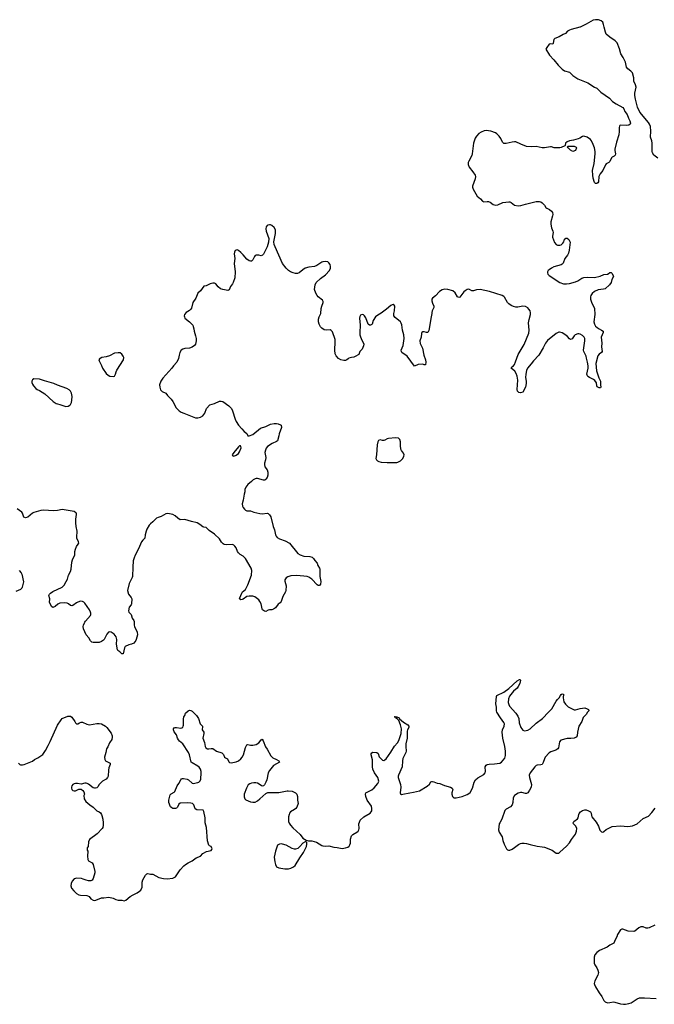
# Model space of a CAD drawing. Header units: inches. Extents: x 1678753 to 1858649, y 384643 to 522370.
# Tile 27 of 91: x 1783075 to 1793737, y 433578 to 450126. Entities that reach past the tile are written whole.
import ezdxf

# ---------------------------------------------------------------- set-up
doc = ezdxf.new("R2010")
doc.units = ezdxf.units.IN
doc.header["$MEASUREMENT"] = 0
for name, color, linetype in [('B7483', 7, 'Continuous'), ('B7484', 7, 'Continuous'), ('B7493', 7, 'Continuous'), ('B7494', 7, 'Continuous'), ('B7495', 7, 'Continuous')]:
    doc.layers.add(name, color=color, linetype=linetype)

msp = doc.modelspace()

# ---------------------------------------------------------------- linework, layer by layer
at = {"layer": 'B7483', "color": 6, "elevation": 300}
for points in [[(1784999, 440000), (1784999, 439950), (1785005, 439925), (1785048, 439830), (1785054, 439790), (1785033, 439710), (1785025, 439690), (1784994, 439650), (1784955, 439630), (1784910, 439622), (1784849, 439590), (1784833, 439570), (1784811, 439470), (1784790, 439467), (1784759, 439499), (1784725, 439525), (1784718, 439538), (1784702, 439630), (1784705, 439710), (1784695, 439755), (1784660, 439800), (1784610, 439835), (1784590, 439839), (1784565, 439830), (1784540, 439800), (1784492, 439710), (1784482, 439698), (1784450, 439675), (1784410, 439660), (1784310, 439660), (1784286, 439666), (1784265, 439685), (1784239, 439739), (1784190, 439786), (1784147, 439890), (1784144, 439930), (1784148, 439950), (1784164, 439990), (1784171, 440000)], [(1783053, 437630), (1783079, 437610), (1783090, 437605), (1783124, 437604), (1783150, 437610), (1783290, 437667), (1783325, 437690), (1783382, 437718), (1783464, 437776), (1783510, 437841), (1783552, 437930), (1783588, 437992), (1783712, 438268), (1783770, 438359), (1783790, 438379), (1783882, 438418), (1783910, 438423), (1783930, 438418), (1783950, 438402), (1784003, 438330), (1784011, 438311), (1784030, 438291), (1784050, 438291), (1784082, 438310), (1784110, 438319), (1784130, 438318), (1784205, 438285), (1784250, 438276), (1784370, 438298), (1784410, 438297), (1784450, 438289), (1784519, 438250), (1784539, 438230), (1784613, 438133), (1784630, 438090), (1784631, 438069), (1784623, 438030), (1784584, 437970), (1784555, 437905), (1784531, 437870), (1784523, 437810), (1784502, 437730), (1784507, 437690), (1784519, 437670), (1784537, 437657), (1784596, 437630), (1784596, 437610), (1784573, 437550), (1784566, 437514), (1784560, 437410), (1784552, 437390), (1784530, 437364), (1784464, 437330), (1784411, 437270), (1784390, 437234), (1784370, 437217), (1784350, 437209), (1784329, 437209), (1784310, 437215), (1784230, 437277), (1784210, 437289), (1784190, 437292), (1784168, 437292), (1784110, 437276), (1784047, 437287), (1784010, 437288), (1783990, 437284), (1783965, 437270), (1783949, 437250), (1783944, 437230), (1783945, 437210), (1783953, 437190), (1783970, 437173), (1783990, 437165), (1784010, 437164), (1784070, 437191), (1784090, 437195), (1784110, 437191), (1784136, 437170), (1784151, 437150), (1784163, 437110), (1784155, 437085), (1784159, 437030), (1784185, 436985), (1784251, 436930), (1784310, 436893), (1784370, 436827), (1784410, 436811), (1784430, 436795), (1784449, 436770), (1784455, 436750), (1784469, 436690), (1784476, 436630), (1784477, 436590), (1784472, 436550), (1784460, 436530), (1784375, 436445), (1784249, 436350), (1784229, 436310), (1784228, 436232), (1784211, 436210), (1784207, 436190), (1784211, 436170), (1784221, 436150), (1784215, 436070), (1784221, 436010), (1784231, 435990), (1784290, 435953), (1784310, 435930), (1784340, 435810), (1784340, 435790), (1784310, 435690), (1784290, 435662), (1784270, 435655), (1784230, 435652), (1784190, 435662), (1784143, 435683), (1784111, 435691), (1784030, 435697), (1784010, 435695), (1783990, 435687), (1783955, 435650), (1783939, 435610), (1783932, 435570), (1783948, 435530), (1783983, 435483), (1784030, 435443), (1784070, 435419), (1784096, 435410), (1784204, 435404), (1784230, 435398), (1784242, 435390), (1784270, 435350), (1784310, 435327), (1784330, 435324), (1784352, 435328), (1784450, 435368), (1784490, 435368), (1784570, 435378), (1784643, 435363), (1784690, 435340), (1784730, 435330), (1784790, 435328), (1784830, 435319), (1784859, 435330), (1784931, 435389), (1784981, 435419), (1785050, 435453), (1785090, 435478), (1785110, 435498), (1785130, 435545), (1785134, 435630), (1785142, 435670), (1785190, 435747), (1785210, 435768), (1785230, 435776), (1785270, 435763), (1785310, 435763), (1785410, 435710), (1785490, 435693), (1785552, 435688), (1785650, 435696), (1785690, 435723), (1785770, 435840), (1785832, 435908), (1785860, 435930), (1785903, 435957), (1785972, 435990), (1786039, 436041), (1786111, 436069), (1786150, 436115), (1786213, 436147), (1786290, 436165), (1786303, 436177), (1786309, 436190), (1786293, 436230), (1786261, 436241), (1786250, 436254), (1786228, 436328), (1786211, 436551), (1786191, 436630), (1786192, 436712), (1786170, 436818), (1786158, 436838), (1786150, 436843), (1786050, 436844), (1786024, 436864), (1785998, 436930), (1785979, 436950), (1785950, 436960), (1785894, 436966), (1785770, 436957), (1785750, 436944), (1785727, 436893), (1785710, 436873), (1785690, 436867), (1785650, 436871), (1785630, 436879), (1785610, 436899), (1785583, 436970), (1785581, 437010), (1785604, 437096), (1785622, 437118), (1785670, 437142), (1785683, 437157), (1785720, 437250), (1785748, 437290), (1785780, 437350), (1785795, 437365), (1785810, 437372), (1785827, 437373), (1785890, 437362), (1785911, 437351), (1785970, 437297), (1785990, 437290), (1786070, 437303), (1786085, 437310), (1786106, 437334), (1786116, 437364), (1786126, 437470), (1786124, 437490), (1786110, 437531), (1786090, 437561), (1786070, 437579), (1785974, 437634), (1785954, 437650), (1785929, 437770), (1785912, 437812), (1785816, 437956), (1785762, 438002), (1785743, 438023), (1785728, 438050), (1785707, 438107), (1785670, 438158), (1785659, 438190), (1785659, 438210), (1785670, 438223), (1785688, 438230), (1785710, 438232), (1785781, 438219), (1785813, 438230), (1785824, 438250), (1785827, 438270), (1785828, 438372), (1785833, 438407), (1785849, 438431), (1785859, 438470), (1785907, 438510), (1785930, 438519), (1785950, 438517), (1785970, 438507), (1786047, 438430), (1786079, 438379), (1786106, 438290), (1786144, 438250), (1786146, 438230), (1786139, 438210), (1786139, 438190), (1786166, 438150), (1786170, 438130), (1786152, 438050), (1786177, 437977), (1786192, 437912), (1786204, 437890), (1786230, 437872), (1786250, 437869), (1786290, 437877), (1786317, 437877), (1786383, 437830), (1786470, 437802), (1786488, 437790), (1786497, 437777), (1786517, 437730), (1786530, 437718), (1786564, 437704), (1786590, 437651), (1786602, 437642), (1786630, 437637), (1786710, 437654), (1786750, 437672), (1786790, 437702), (1786814, 437730), (1786834, 437770), (1786870, 437895), (1786890, 437937), (1786910, 437943), (1786950, 437935), (1786990, 437934), (1787050, 437947), (1787090, 437970), (1787130, 438020), (1787150, 438032), (1787166, 438006), (1787203, 437903), (1787230, 437865), (1787293, 437753), (1787330, 437722), (1787390, 437695), (1787428, 437670), (1787441, 437650), (1787338, 437590), (1787272, 437510), (1787252, 437470), (1787227, 437353), (1787212, 437310), (1787190, 437264), (1787173, 437247), (1787150, 437245), (1787130, 437254), (1787070, 437296), (1787042, 437302), (1787010, 437302), (1786970, 437294), (1786939, 437281), (1786916, 437264), (1786883, 437210), (1786846, 437110), (1786847, 437067), (1786860, 437030), (1786875, 437015), (1786950, 436980), (1786990, 436973), (1787030, 436976), (1787070, 436998), (1787111, 437029), (1787210, 437120), (1787245, 437135), (1787430, 437139), (1787568, 437168), (1787588, 437168), (1787650, 437158), (1787710, 437133), (1787729, 437109), (1787743, 437070), (1787744, 437010), (1787751, 436950), (1787732, 436890), (1787717, 436870), (1787692, 436850), (1787627, 436813), (1787610, 436792), (1787601, 436770), (1787592, 436730), (1787591, 436650), (1787602, 436622), (1787626, 436586), (1787665, 436545), (1787789, 436430), (1787830, 436371), (1787890, 436339), (1787927, 436327), (1787984, 436324), (1788062, 436302), (1788150, 436246), (1788170, 436240), (1788210, 436237), (1788270, 436244), (1788350, 436218), (1788410, 436214), (1788490, 436199), (1788550, 436205), (1788590, 436221), (1788610, 436235), (1788623, 436257), (1788632, 436288), (1788631, 436351), (1788647, 436410), (1788670, 436434), (1788739, 436470), (1788761, 436490), (1788775, 436510), (1788779, 436530), (1788775, 436610), (1788782, 436638), (1788797, 436670), (1788854, 436730), (1788962, 436790), (1788980, 436810), (1788990, 436830), (1788993, 436870), (1788983, 436910), (1788915, 437010), (1788891, 437070), (1788883, 437110), (1788890, 437130), (1788910, 437146), (1788990, 437185), (1789030, 437217), (1789094, 437290), (1789105, 437310), (1789109, 437330), (1789093, 437390), (1789035, 437470), (1789008, 437530), (1789003, 437570), (1789004, 437684), (1788979, 437770), (1788980, 437790), (1788990, 437806), (1789010, 437815), (1789075, 437810), (1789095, 437795), (1789117, 437737), (1789150, 437702), (1789170, 437683), (1789190, 437676), (1789210, 437684), (1789230, 437704), (1789310, 437814), (1789370, 437915), (1789424, 437970), (1789445, 438010), (1789486, 438130), (1789491, 438210), (1789474, 438274), (1789445, 438345), (1789416, 438376), (1789388, 438390), (1789384, 438404), (1789370, 438411), (1789385, 438415), (1789410, 438411), (1789450, 438390), (1789458, 438378), (1789522, 438322), (1789594, 438274), (1789612, 438250), (1789612, 438230), (1789589, 438190), (1789583, 438170), (1789582, 438050), (1789564, 437956), (1789560, 437910), (1789567, 437830), (1789564, 437810), (1789510, 437710), (1789504, 437670), (1789502, 437570), (1789438, 437430), (1789435, 437410), (1789436, 437390), (1789473, 437270), (1789476, 437230), (1789468, 437130), (1789475, 437115), (1789490, 437105), (1789510, 437107), (1789628, 437132), (1789690, 437141), (1789790, 437168), (1789918, 437242), (1789960, 437280), (1789985, 437315), (1790000, 437320)]]:
    msp.add_lwpolyline(points, dxfattribs=at)
msp.add_lwpolyline([(1787870, 436309), (1787830, 436287), (1787783, 436230), (1787750, 436199), (1787710, 436184), (1787690, 436183), (1787650, 436195), (1787550, 436251), (1787489, 436270), (1787470, 436273), (1787439, 436270), (1787407, 436250), (1787370, 436150), (1787352, 436050), (1787360, 435970), (1787370, 435930), (1787390, 435891), (1787430, 435871), (1787530, 435853), (1787590, 435856), (1787630, 435865), (1787673, 435887), (1787701, 435910), (1787779, 436041), (1787844, 436130), (1787891, 436230), (1787900, 436270), (1787897, 436297), (1787890, 436309)], close=True, dxfattribs=at)
at = {"layer": 'B7484', "color": 6, "elevation": 300}
for points in [[(1790000, 445202), (1789997, 445190), (1789990, 445130), (1789950, 444904), (1789930, 444870), (1789910, 444868), (1789870, 444880), (1789850, 444878), (1789832, 444868), (1789825, 444850), (1789822, 444790), (1789799, 444730), (1789804, 444684), (1789843, 444603), (1789866, 444486), (1789895, 444410), (1789899, 444370), (1789890, 444325), (1789870, 444326), (1789850, 444335), (1789768, 444332), (1789710, 444303), (1789584, 444470), (1789497, 444530), (1789487, 444547), (1789486, 444570), (1789518, 444650), (1789532, 444770), (1789529, 444830), (1789506, 444910), (1789496, 444996), (1789486, 445026), (1789470, 445050), (1789382, 445122), (1789362, 445150), (1789359, 445190), (1789373, 445233), (1789375, 445310), (1789369, 445330), (1789350, 445339), (1789330, 445336), (1789310, 445324), (1789238, 445262), (1789146, 445194), (1789090, 445162), (1789050, 445130), (1789016, 445070), (1788998, 445010), (1788990, 445001), (1788970, 444992), (1788950, 444992), (1788928, 445008), (1788890, 445116), (1788870, 445150), (1788850, 445165), (1788830, 445170), (1788803, 445157), (1788790, 445136), (1788784, 445110), (1788796, 444990), (1788787, 444870), (1788789, 444830), (1788796, 444810), (1788819, 444750), (1788850, 444690), (1788854, 444674), (1788850, 444645), (1788830, 444590), (1788790, 444550), (1788770, 444497), (1788710, 444463), (1788690, 444453), (1788650, 444448), (1788605, 444435), (1788592, 444428), (1788570, 444407), (1788550, 444400), (1788518, 444398), (1788470, 444410), (1788432, 444432), (1788390, 444476), (1788373, 444510), (1788367, 444570), (1788376, 444710), (1788374, 444750), (1788330, 444880), (1788310, 444902), (1788290, 444911), (1788230, 444909), (1788190, 444916), (1788150, 444944), (1788130, 444965), (1788105, 445010), (1788095, 445050), (1788095, 445090), (1788106, 445130), (1788135, 445190), (1788139, 445270), (1788150, 445310), (1788176, 445370), (1788175, 445390), (1788163, 445410), (1788090, 445468), (1788071, 445490), (1788049, 445530), (1788027, 445590), (1788039, 445670), (1788058, 445710), (1788130, 445775), (1788210, 445835), (1788280, 445910), (1788297, 445950), (1788298, 445978), (1788291, 446011), (1788270, 446040), (1788250, 446055), (1788210, 446061), (1788170, 446054), (1788150, 446048), (1788066, 445994), (1788030, 445977), (1787930, 445969), (1787870, 445951), (1787830, 445924), (1787769, 445871), (1787740, 445860), (1787710, 445860), (1787670, 445870), (1787627, 445887), (1787590, 445908), (1787550, 445947), (1787491, 446030), (1787366, 446310), (1787352, 446350), (1787347, 446390), (1787371, 446530), (1787372, 446592), (1787350, 446634), (1787310, 446667), (1787290, 446676), (1787270, 446680), (1787246, 446674), (1787230, 446666), (1787216, 446644), (1787210, 446610), (1787215, 446570), (1787259, 446450), (1787254, 446386), (1787235, 446310), (1787170, 446186), (1787154, 446166), (1787130, 446158), (1787090, 446170), (1787045, 446170), (1787030, 446161), (1787017, 446143), (1786993, 446090), (1786982, 446078), (1786970, 446068), (1786950, 446068), (1786930, 446073), (1786890, 446099), (1786832, 446172), (1786790, 446213), (1786750, 446245), (1786730, 446256), (1786710, 446253), (1786696, 446244), (1786682, 446218), (1786679, 446190), (1786689, 446110), (1786679, 446030), (1786694, 445890), (1786690, 445790), (1786664, 445710), (1786650, 445685), (1786617, 445644), (1786594, 445586), (1786570, 445575), (1786490, 445591), (1786450, 445605), (1786410, 445636), (1786370, 445687), (1786350, 445696), (1786322, 445698), (1786273, 445687), (1786210, 445653), (1786170, 445646), (1786110, 445570), (1786068, 445530), (1786034, 445446), (1785986, 445370), (1785960, 445280), (1785946, 445254), (1785930, 445238), (1785870, 445203), (1785844, 445170), (1785839, 445150), (1785841, 445130), (1785851, 445111), (1785928, 445050), (1785982, 444990), (1785992, 444970), (1786002, 444930), (1786004, 444890), (1786030, 444810), (1786038, 444770), (1786038, 444730), (1786026, 444674), (1786010, 444648), (1785970, 444620), (1785930, 444607), (1785850, 444600), (1785813, 444587), (1785788, 444570), (1785766, 444530), (1785753, 444490), (1785743, 444430), (1785714, 444370), (1785659, 444310), (1785631, 444269), (1785479, 444101), (1785447, 444050), (1785426, 443990), (1785429, 443949), (1785443, 443903), (1785470, 443878), (1785529, 443849), (1785557, 443810), (1785618, 443750), (1785650, 443708), (1785705, 443605), (1785756, 443550), (1785789, 443529), (1785830, 443510), (1786030, 443434), (1786070, 443435), (1786110, 443446), (1786154, 443470), (1786186, 443510), (1786211, 443590), (1786269, 443651), (1786350, 443678), (1786430, 443714), (1786457, 443717), (1786490, 443710), (1786590, 443638), (1786632, 443592), (1786652, 443550), (1786695, 443410), (1786711, 443371), (1786750, 443313), (1786807, 443247), (1786846, 443206), (1786871, 443190), (1786891, 443170), (1786910, 443132), (1786930, 443131), (1786990, 443156), (1787122, 443258), (1787210, 443290), (1787290, 443326), (1787350, 443338), (1787390, 443340), (1787416, 443336), (1787430, 443326), (1787445, 443325), (1787470, 443312), (1787471, 443270), (1787436, 443164), (1787431, 443130), (1787406, 443050), (1787390, 443034), (1787319, 443001), (1787237, 442950), (1787217, 442923), (1787204, 442890), (1787196, 442850), (1787209, 442770), (1787203, 442730), (1787185, 442670), (1787185, 442650), (1787193, 442613), (1787230, 442561), (1787243, 442523), (1787245, 442470), (1787230, 442430), (1787210, 442402), (1787191, 442389), (1787170, 442384), (1787070, 442414), (1787050, 442414), (1787030, 442408), (1786995, 442390), (1786970, 442365), (1786905, 442315), (1786873, 442270), (1786857, 442230), (1786856, 442190), (1786845, 442150), (1786832, 442048), (1786815, 441990), (1786820, 441950), (1786828, 441930), (1786850, 441899), (1786870, 441882), (1786890, 441874), (1786950, 441873), (1787010, 441850), (1787110, 441825), (1787150, 441823), (1787230, 441834), (1787250, 441826), (1787270, 441805), (1787292, 441770), (1787332, 441610), (1787357, 441550), (1787374, 441470), (1787384, 441444), (1787403, 441423), (1787441, 441401), (1787533, 441370), (1787608, 441330), (1787750, 441156), (1787785, 441130), (1787850, 441109), (1787950, 441104), (1787988, 441090), (1788010, 441070), (1788034, 441034), (1788071, 440991), (1788086, 440950), (1788110, 440910), (1788115, 440890), (1788116, 440770), (1788136, 440684), (1788130, 440638), (1788110, 440615), (1788090, 440615), (1788070, 440626), (1787981, 440721), (1787935, 440755), (1787905, 440765), (1787730, 440786), (1787630, 440778), (1787577, 440763), (1787550, 440745), (1787539, 440730), (1787532, 440710), (1787532, 440690), (1787553, 440610), (1787547, 440530), (1787541, 440510), (1787495, 440430), (1787468, 440350), (1787452, 440328), (1787418, 440302), (1787370, 440244), (1787341, 440219), (1787310, 440205), (1787270, 440209), (1787250, 440204), (1787210, 440181), (1787187, 440187), (1787155, 440210), (1787146, 440226), (1787131, 440310), (1787110, 440350), (1787090, 440375), (1787027, 440427), (1786990, 440438), (1786930, 440440), (1786890, 440430), (1786830, 440388), (1786810, 440381), (1786790, 440376), (1786770, 440390), (1786773, 440410), (1786791, 440449), (1786805, 440490), (1786820, 440510), (1786868, 440552), (1786908, 440630), (1786972, 440788), (1786977, 440870), (1786965, 440910), (1786866, 441070), (1786830, 441109), (1786778, 441138), (1786750, 441165), (1786734, 441190), (1786710, 441250), (1786690, 441279), (1786670, 441296), (1786650, 441305), (1786550, 441298), (1786510, 441306), (1786494, 441314), (1786465, 441345), (1786430, 441399), (1786350, 441478), (1786260, 441540), (1786210, 441589), (1786170, 441595), (1786150, 441604), (1786104, 441644), (1786059, 441670), (1785959, 441690), (1785850, 441723), (1785770, 441722), (1785730, 441746), (1785686, 441790), (1785650, 441810), (1785590, 441823), (1785550, 441825), (1785530, 441821), (1785450, 441778), (1785399, 441761), (1785373, 441747), (1785312, 441688), (1785270, 441655), (1785250, 441630), (1785210, 441561), (1785197, 441530), (1785183, 441470), (1785177, 441410), (1785141, 441379), (1785122, 441350), (1785072, 441230), (1785013, 441127), (1784997, 441083), (1784984, 441030), (1784974, 440926), (1784970, 440769), (1784965, 440750), (1784912, 440648), (1784885, 440530), (1784905, 440470), (1784950, 440417), (1784960, 440390), (1784954, 440306), (1784949, 440290), (1784916, 440250), (1784904, 440190), (1784910, 440170), (1784924, 440150), (1784948, 440128), (1784967, 440070), (1784994, 440030), (1785000, 440010), (1784999, 440000)], [(1790000, 445426), (1789997, 445410), (1790000, 445398)], [(1784171, 440000), (1784183, 440017), (1784264, 440110), (1784271, 440130), (1784271, 440150), (1784266, 440170), (1784247, 440207), (1784170, 440317), (1784150, 440337), (1784130, 440350), (1784090, 440353), (1784030, 440328), (1783970, 440283), (1783950, 440276), (1783930, 440281), (1783894, 440310), (1783870, 440319), (1783830, 440323), (1783750, 440319), (1783717, 440303), (1783670, 440263), (1783630, 440245), (1783610, 440265), (1783600, 440290), (1783573, 440330), (1783580, 440390), (1783565, 440450), (1783575, 440470), (1783592, 440488), (1783630, 440513), (1783791, 440590), (1783820, 440620), (1783857, 440683), (1783876, 440724), (1783894, 440790), (1783928, 440852), (1783942, 440890), (1783952, 441010), (1783964, 441050), (1784003, 441130), (1784002, 441190), (1784010, 441228), (1784031, 441270), (1784060, 441310), (1784068, 441330), (1784064, 441350), (1784037, 441410), (1784034, 441430), (1784040, 441530), (1784023, 441610), (1784016, 441670), (1784019, 441730), (1784031, 441811), (1784027, 441830), (1784019, 441839), (1783990, 441858), (1783790, 441892), (1783710, 441876), (1783650, 441870), (1783470, 441880), (1783430, 441877), (1783310, 441841), (1783290, 441830), (1783210, 441764), (1783170, 441754), (1783146, 441766), (1783123, 441830), (1783110, 441850), (1783030, 441903)], [(1783065, 440870), (1783098, 440830), (1783110, 440805), (1783138, 440678), (1783119, 440590), (1783110, 440570), (1783090, 440550), (1783010, 440518)]]:
    msp.add_lwpolyline(points, dxfattribs=at)
at = {"layer": 'B7484', "color": 6}
for points, elevation in [([(1784730, 444527), (1784670, 444520), (1784583, 444477), (1784530, 444460), (1784454, 444446), (1784426, 444434), (1784414, 444426), (1784407, 444410), (1784411, 444390), (1784452, 444312), (1784464, 444270), (1784530, 444178), (1784560, 444150), (1784590, 444135), (1784650, 444128), (1784666, 444134), (1784675, 444145), (1784686, 444170), (1784693, 444210), (1784705, 444235), (1784821, 444410), (1784823, 444450), (1784816, 444470), (1784790, 444507), (1784763, 444524)], 300), ([(1783310, 444089), (1783288, 444072), (1783281, 444050), (1783281, 444030), (1783290, 444002), (1783307, 443970), (1783344, 443930), (1783370, 443911), (1783410, 443893), (1783495, 443835), (1783637, 443710), (1783690, 443674), (1783710, 443667), (1783750, 443658), (1783850, 443625), (1783890, 443629), (1783915, 443645), (1783930, 443660), (1783944, 443690), (1783953, 443730), (1783955, 443795), (1783948, 443850), (1783930, 443884), (1783906, 443906), (1783869, 443930), (1783710, 443983), (1783650, 444013), (1783490, 444055), (1783410, 444085)], 300), ([(1789390, 443099), (1789270, 443087), (1789250, 443081), (1789210, 443058), (1789190, 443053), (1789170, 443054), (1789130, 443064), (1789105, 443055), (1789090, 443030), (1789080, 442980), (1789070, 442810), (1789058, 442750), (1789069, 442729), (1789088, 442710), (1789110, 442698), (1789150, 442689), (1789250, 442683), (1789410, 442684), (1789430, 442687), (1789470, 442710), (1789510, 442750), (1789530, 442790), (1789533, 442810), (1789522, 442842), (1789488, 442888), (1789479, 442910), (1789472, 442970), (1789472, 443030), (1789462, 443070), (1789439, 443090)], 400), ([(1786770, 442965), (1786750, 442949), (1786671, 442850), (1786647, 442810), (1786656, 442796), (1786670, 442791), (1786710, 442806), (1786750, 442833), (1786770, 442863), (1786794, 442930), (1786792, 442952), (1786783, 442963)], 300)]:
    msp.add_lwpolyline(points, close=True, dxfattribs=dict(at, elevation=elevation))
at = {"layer": 'B7493', "color": 6, "elevation": 300}
for points in [[(1790000, 437320), (1790010, 437322), (1790030, 437319), (1790090, 437295), (1790131, 437290), (1790210, 437256), (1790311, 437230), (1790339, 437210), (1790354, 437190), (1790336, 437130), (1790336, 437110), (1790348, 437068), (1790357, 437057), (1790370, 437050), (1790410, 437046), (1790510, 437073), (1790594, 437106), (1790621, 437119), (1790642, 437138), (1790685, 437210), (1790711, 437309), (1790735, 437350), (1790770, 437386), (1790870, 437440), (1790893, 437467), (1790899, 437490), (1790897, 437570), (1790910, 437598), (1790931, 437609), (1790964, 437616), (1791050, 437620), (1791139, 437630), (1791170, 437649), (1791226, 437714), (1791238, 437762), (1791239, 437830), (1791228, 437910), (1791192, 438050), (1791182, 438150), (1791189, 438190), (1791217, 438250), (1791220, 438290), (1791210, 438315), (1791150, 438391), (1791090, 438490), (1791085, 438510), (1791084, 438570), (1791074, 438630), (1791086, 438750), (1791093, 438767), (1791210, 438823), (1791292, 438888), (1791430, 439017), (1791470, 439037), (1791478, 439038), (1791488, 439028), (1791477, 438970), (1791450, 438918), (1791430, 438893), (1791370, 438841), (1791305, 438755), (1791287, 438710), (1791281, 438650), (1791290, 438614), (1791305, 438590), (1791411, 438471), (1791442, 438422), (1791460, 438380), (1791469, 438310), (1791492, 438232), (1791526, 438186), (1791554, 438174), (1791610, 438184), (1791650, 438206), (1791750, 438302), (1791860, 438380), (1791960, 438490), (1792017, 438543), (1792090, 438675), (1792110, 438701), (1792141, 438730), (1792159, 438770), (1792170, 438784), (1792190, 438796), (1792210, 438791), (1792208, 438730), (1792219, 438659), (1792243, 438623), (1792290, 438577), (1792390, 438525), (1792410, 438525), (1792490, 438547), (1792570, 438561), (1792610, 438546), (1792631, 438531), (1792636, 438516), (1792636, 438510), (1792613, 438487), (1792590, 438450), (1792544, 438396), (1792517, 438330), (1792470, 438250), (1792449, 438151), (1792442, 438090), (1792425, 438070), (1792388, 438052), (1792335, 438045), (1792270, 438048), (1792165, 438015), (1792143, 437990), (1792129, 437890), (1792118, 437870), (1792080, 437850), (1791998, 437822), (1791970, 437803), (1791903, 437730), (1791890, 437704), (1791870, 437640), (1791850, 437608), (1791830, 437600), (1791770, 437597), (1791750, 437590), (1791730, 437571), (1791650, 437470), (1791635, 437430), (1791639, 437390), (1791664, 437310), (1791672, 437270), (1791667, 437230), (1791642, 437178), (1791610, 437133), (1791590, 437121), (1791570, 437122), (1791510, 437139), (1791490, 437139), (1791450, 437128), (1791390, 437090), (1791367, 437050), (1791361, 436970), (1791349, 436930), (1791322, 436898), (1791250, 436860), (1791227, 436833), (1791175, 436690), (1791140, 436630), (1791133, 436610), (1791121, 436510), (1791129, 436469), (1791178, 436390), (1791192, 436330), (1791216, 436270), (1791256, 436190), (1791270, 436174), (1791287, 436167), (1791310, 436167), (1791350, 436186), (1791390, 436212), (1791456, 436264), (1791490, 436283), (1791512, 436288), (1791550, 436288), (1791590, 436281), (1791650, 436262), (1791770, 436234), (1791850, 436227), (1791890, 436217), (1792019, 436170), (1792090, 436120), (1792110, 436117), (1792130, 436119), (1792150, 436133), (1792263, 436237), (1792310, 436290), (1792343, 436350), (1792410, 436438), (1792431, 436490), (1792435, 436530), (1792418, 436570), (1792380, 436610), (1792373, 436630), (1792384, 436650), (1792447, 436693), (1792456, 436710), (1792467, 436770), (1792475, 436785), (1792494, 436810), (1792530, 436836), (1792570, 436849), (1792590, 436847), (1792632, 436832), (1792664, 436810), (1792675, 436790), (1792680, 436750), (1792689, 436730), (1792758, 436638), (1792797, 436570), (1792824, 436504), (1792850, 436475), (1792870, 436472), (1792890, 436482), (1792930, 436515), (1793031, 436569), (1793170, 436580), (1793290, 436565), (1793370, 436580), (1793447, 436613), (1793550, 436702), (1793639, 436741), (1793697, 436803), (1793750, 436875)], [(1793744, 434910), (1793650, 434861), (1793630, 434855), (1793598, 434858), (1793550, 434878), (1793510, 434879), (1793476, 434864), (1793412, 434808), (1793390, 434800), (1793299, 434810), (1793210, 434841), (1793190, 434839), (1793170, 434827), (1793119, 434750), (1793105, 434710), (1793079, 434661), (1793055, 434605), (1792990, 434572), (1792943, 434537), (1792817, 434483), (1792771, 434449), (1792735, 434410), (1792724, 434370), (1792728, 434270), (1792739, 434239), (1792770, 434191), (1792789, 434150), (1792797, 434110), (1792788, 434070), (1792736, 433970), (1792727, 433930), (1792730, 433910), (1792750, 433870), (1792810, 433770), (1792857, 433710), (1792890, 433640), (1792910, 433620), (1792950, 433605), (1792990, 433606), (1793050, 433618), (1793074, 433614), (1793170, 433584), (1793218, 433578), (1793250, 433580), (1793311, 433589), (1793350, 433604), (1793448, 433672), (1793490, 433685), (1793572, 433688), (1793770, 433673)]]:
    msp.add_lwpolyline(points, dxfattribs=at)
at = {"layer": 'B7494', "color": 6, "elevation": 300}
for points in [[(1792485, 450000), (1792338, 449962), (1792311, 449950), (1792279, 449930), (1792244, 449896), (1792206, 449874), (1792141, 449839), (1792068, 449810), (1792049, 449791), (1792037, 449730), (1792030, 449716), (1791990, 449718), (1791970, 449712), (1791930, 449661), (1791917, 449630), (1791977, 449530), (1792050, 449450), (1792119, 449359), (1792190, 449293), (1792230, 449268), (1792310, 449242), (1792329, 449229), (1792370, 449185), (1792450, 449134), (1792622, 449062), (1792730, 448993), (1792773, 448973), (1792840, 448910), (1792986, 448806), (1793033, 448753), (1793095, 448710), (1793209, 448649), (1793227, 448627), (1793243, 448583), (1793279, 448530), (1793303, 448470), (1793326, 448426), (1793334, 448386), (1793329, 448370), (1793310, 448353), (1793270, 448348), (1793170, 448355), (1793158, 448350), (1793150, 448338), (1793145, 448315), (1793149, 448249), (1793143, 448190), (1793103, 448070), (1793075, 447950), (1793072, 447930), (1793082, 447870), (1793080, 447850), (1793064, 447830), (1793030, 447816), (1793016, 447804), (1792990, 447744), (1792970, 447724), (1792930, 447702), (1792916, 447684), (1792872, 447590), (1792827, 447533), (1792804, 447490), (1792797, 447403), (1792790, 447382), (1792770, 447375), (1792750, 447375), (1792730, 447388), (1792710, 447462), (1792703, 447510), (1792699, 447590), (1792725, 447710), (1792744, 447870), (1792743, 447910), (1792731, 447970), (1792710, 448030), (1792679, 448090), (1792663, 448110), (1792610, 448150), (1792550, 448170), (1792530, 448165), (1792485, 448135), (1792457, 448123), (1792379, 448101), (1792311, 448090), (1792270, 448075), (1792245, 448050), (1792241, 448010), (1792236, 448004), (1792170, 447975), (1792149, 447971), (1792054, 447974), (1792010, 447988), (1791990, 447989), (1791890, 447974), (1791850, 447972), (1791750, 447994), (1791670, 447987), (1791590, 447993), (1791492, 448032), (1791410, 448072), (1791390, 448074), (1791350, 448069), (1791250, 448046), (1791210, 448046), (1791186, 448066), (1791159, 448130), (1791131, 448170), (1791093, 448210), (1791070, 448226), (1790990, 448251), (1790910, 448261), (1790881, 448259), (1790830, 448238), (1790788, 448212), (1790750, 448170), (1790728, 448132), (1790701, 448050), (1790679, 447870), (1790670, 447844), (1790618, 447750), (1790612, 447728), (1790610, 447690), (1790627, 447647), (1790690, 447570), (1790727, 447510), (1790732, 447492), (1790728, 447450), (1790683, 447330), (1790684, 447310), (1790696, 447276), (1790761, 447161), (1790814, 447114), (1790850, 447074), (1790870, 447065), (1790930, 447072), (1790950, 447070), (1790979, 447059), (1791030, 447022), (1791070, 447010), (1791110, 447015), (1791190, 447051), (1791290, 447067), (1791310, 447064), (1791330, 447054), (1791390, 447010), (1791450, 446997), (1791497, 447003), (1791570, 447025), (1791750, 447069), (1791770, 447072), (1791808, 447068), (1791830, 447063), (1791854, 447050), (1791890, 447011), (1791915, 446970), (1791930, 446957), (1791975, 446935), (1792010, 446910), (1792024, 446884), (1792030, 446850), (1792029, 446830), (1792001, 446730), (1791997, 446690), (1792009, 446630), (1792034, 446570), (1792037, 446550), (1792025, 446490), (1792027, 446470), (1792060, 446380), (1792086, 446350), (1792110, 446337), (1792150, 446336), (1792170, 446344), (1792202, 446370), (1792215, 446390), (1792230, 446435), (1792250, 446453), (1792270, 446456), (1792299, 446430), (1792324, 446384), (1792307, 446250), (1792296, 446204), (1792278, 446170), (1792235, 446110), (1792204, 446036), (1792190, 446019), (1792170, 446004), (1792051, 445970), (1792008, 445950), (1791970, 445924), (1791955, 445910), (1791943, 445890), (1791941, 445870), (1791949, 445850), (1791970, 445827), (1792150, 445708), (1792210, 445685), (1792264, 445684), (1792310, 445690), (1792410, 445720), (1792450, 445738), (1792517, 445783), (1792550, 445795), (1792610, 445798), (1792730, 445793), (1792825, 445815), (1792890, 445844), (1792950, 445850), (1792977, 445863), (1792990, 445875), (1793010, 445879), (1793030, 445862), (1793051, 445810), (1793021, 445759), (1793010, 445710), (1792986, 445670), (1792910, 445605), (1792884, 445596), (1792793, 445587), (1792730, 445557), (1792690, 445522), (1792670, 445490), (1792665, 445470), (1792666, 445430), (1792680, 445380), (1792734, 445270), (1792736, 445170), (1792723, 445050), (1792730, 445010), (1792750, 444974), (1792775, 444950), (1792810, 444928), (1792851, 444910), (1792876, 444890), (1792875, 444870), (1792845, 444790), (1792856, 444690), (1792848, 444630), (1792859, 444550), (1792848, 444532), (1792810, 444506), (1792786, 444474), (1792754, 444350), (1792764, 444224), (1792806, 444106), (1792832, 444050), (1792830, 443990), (1792838, 443950), (1792830, 443938), (1792810, 443937), (1792777, 443957), (1792770, 443970), (1792764, 444024), (1792740, 444060), (1792716, 444076), (1792650, 444110), (1792622, 444130), (1792608, 444150), (1792605, 444170), (1792625, 444270), (1792624, 444310), (1792617, 444370), (1792599, 444439), (1792590, 444470), (1792552, 444550), (1792549, 444569), (1792571, 444730), (1792567, 444767), (1792557, 444790), (1792530, 444816), (1792490, 444841), (1792470, 444847), (1792450, 444847), (1792409, 444830), (1792389, 444811), (1792357, 444763), (1792330, 444750), (1792310, 444760), (1792280, 444800), (1792235, 444835), (1792190, 444862), (1792145, 444875), (1792130, 444874), (1792090, 444851), (1791944, 444736), (1791911, 444690), (1791870, 444610), (1791794, 444490), (1791706, 444394), (1791670, 444343), (1791609, 444271), (1791589, 444231), (1791577, 444170), (1791572, 444110), (1791583, 444050), (1791585, 444010), (1791574, 443950), (1791530, 443863), (1791490, 443853), (1791458, 443858), (1791441, 443881), (1791431, 443911), (1791446, 444070), (1791435, 444135), (1791418, 444178), (1791396, 444216), (1791333, 444270), (1791344, 444290), (1791370, 444310), (1791390, 444333), (1791407, 444373), (1791450, 444499), (1791551, 444669), (1791630, 444858), (1791635, 444910), (1791626, 444970), (1791624, 445030), (1791632, 445088), (1791657, 445170), (1791658, 445198), (1791650, 445230), (1791630, 445263), (1791610, 445284), (1791570, 445307), (1791530, 445312), (1791443, 445297), (1791410, 445295), (1791370, 445307), (1791330, 445325), (1791293, 445350), (1791272, 445370), (1791220, 445460), (1791210, 445471), (1791180, 445490), (1790970, 445556), (1790810, 445590), (1790750, 445588), (1790698, 445570), (1790670, 445568), (1790630, 445591), (1790610, 445597), (1790590, 445591), (1790558, 445570), (1790537, 445550), (1790470, 445461), (1790450, 445454), (1790429, 445469), (1790390, 445536), (1790350, 445568), (1790270, 445592), (1790210, 445597), (1790170, 445584), (1790130, 445555), (1790058, 445482), (1790010, 445444), (1790001, 445430), (1790000, 445426)], [(1793797, 447797), (1793730, 447848), (1793704, 447890), (1793699, 447910), (1793702, 448050), (1793694, 448090), (1793673, 448150), (1793677, 448250), (1793672, 448331), (1793658, 448370), (1793639, 448399), (1793493, 448573), (1793457, 448657), (1793419, 448790), (1793410, 448850), (1793412, 448890), (1793433, 448990), (1793420, 449030), (1793393, 449090), (1793390, 449150), (1793368, 449230), (1793343, 449263), (1793290, 449301), (1793271, 449330), (1793255, 449410), (1793215, 449490), (1793174, 449554), (1793154, 449634), (1793110, 449734), (1793079, 449770), (1792990, 449831), (1792930, 449880), (1792914, 449914), (1792894, 450000)], [(1790000, 445398), (1790010, 445362), (1790033, 445310), (1790033, 445290), (1790007, 445230), (1790000, 445202)]]:
    msp.add_lwpolyline(points, dxfattribs=at)
msp.add_lwpolyline([(1792370, 447909), (1792330, 447935), (1792289, 447970), (1792278, 447990), (1792282, 447998), (1792290, 448002), (1792390, 447998), (1792425, 447985), (1792430, 447970), (1792412, 447930)], close=True, dxfattribs=at)
at = {"layer": 'B7495', "color": 6, "elevation": 300}
msp.add_lwpolyline([(1792894, 450000), (1792884, 450044), (1792870, 450085), (1792846, 450106), (1792801, 450121), (1792750, 450126), (1792710, 450116), (1792670, 450098), (1792590, 450050), (1792490, 450001), (1792485, 450000)], dxfattribs=at)

doc.saveas('drawing.dxf')
